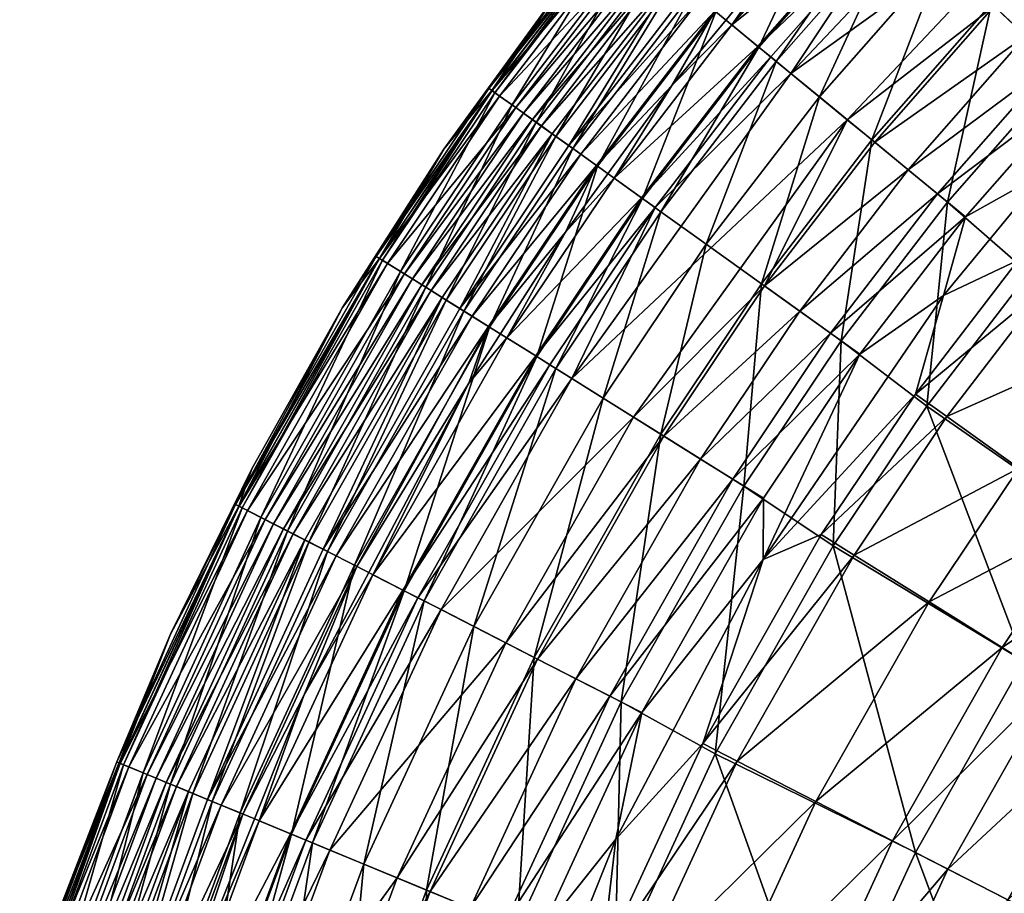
# Model space of a CAD drawing. Header units: inches. Extents: x 0 to 82.5, y -88 to 0.
# Tile 96 of 256: x 1.2 to 5.2, y -8.7 to -5.2. Entities that reach past the tile are written whole.
import ezdxf

# ---------------------------------------------------------------- set-up
doc = ezdxf.new("R2010")
doc.units = ezdxf.units.IN
doc.header["$MEASUREMENT"] = 0
doc.layers.add('AFUCH-3-STUP', color=5, linetype='Continuous')

msp = doc.modelspace()

# ---------------------------------------------------------------- meshes
at = {"layer": 'AFUCH-3-STUP'}
mesh = msp.add_polyface(dxfattribs=at)
corners = [(5.3334, -5.8286, 31.6767), (5.7725, -5.3601, 31.6767), (5.4726, -5.4862, 31.9215), (4.5428, -5.618, 32.4213), (5.5549, -4.5442, 32.4213), (4.3181, -5.4336, 32.4234), (5.1202, -5.1545, 14.4448), (4.9439, -5.9474, 14.1845), (4.6415, -5.6991, 14.4448), (4.9225, -4.9684, 14.7065), (4.4316, -5.5268, 14.7065), (4.7603, -4.8157, 15.0287), (5.3676, -5.3874, 32.1467), (5.8721, -4.8876, 32.1467), (5.2569, -5.2832, 32.3095), (5.4051, -5.4227, 14.1845), (5.3576, -4.3308, 32.4234), (4.7866, -5.8182, 32.3095), (4.2595, -5.3854, 15.0287), (4.6946, -4.7539, 15.2117), (4.1897, -5.3282, 15.2117), (4.5325, -4.6013, 15.9084), (4.6529, -5.7084, 32.3956), (5.1309, -5.1646, 32.3956), (5.6713, -5.6732, 31.3578), (5.2264, -6.1793, 31.3578), (5.711, -5.7283, 13.9671), (5.269, -6.2311, 13.9671), (5.0155, -6.0061, 31.9215), (4.9041, -5.9147, 32.1467), (4.7395, -4.7962, 32.4072), (5.4572, -4.4386, 14.7065), (5.6415, -4.638, 14.4448), (5.7689, -4.7759, 32.3095), (5.6515, -4.6488, 32.3956), (4.2122, -6.2827, 32.3956), (5.7842, -5.7795, 30.9861), (4.1859, -5.325, 32.3907), (4.691, -4.7505, 32.3907)]
mesh.append_faces([[corners[k] for k in face] for face in [(9, 8, 10), (17, 12, 14), (22, 14, 23), (31, 6, 9), (3, 23, 4), (29, 2, 12), (28, 0, 2), (23, 33, 34), (35, 17, 22), (37, 30, 38)]], dxfattribs={"vtx0": -1, "vtx1": -1})
mesh.append_faces([[corners[k] for k in face] for face in [(0, 1, 2), (6, 7, 8), (6, 8, 9), (15, 7, 6), (5, 4, 16), (11, 10, 18), (19, 20, 21), (24, 0, 25), (15, 27, 7), (5, 16, 30), (32, 15, 6), (11, 18, 19), (36, 24, 25)]], dxfattribs={"vtx0": -1, "vtx1": -1, "vtx2": -1})
mesh.append_faces([[corners[k] for k in face] for face in [(3, 4, 5), (9, 10, 11), (12, 13, 14), (17, 14, 22), (26, 27, 15), (28, 2, 29), (29, 12, 17), (22, 23, 3), (14, 33, 23), (23, 34, 4), (35, 22, 3)]], dxfattribs={"vtx1": -1, "vtx2": -1})
mesh = msp.add_polyface(dxfattribs=at)
corners = [(4.1897, -5.3282, 15.2117), (3.7252, -5.9335, 15.2117), (4.0177, -5.1869, 15.9084), (3.4427, -6.6536, 32.4234), (4.5428, -5.618, 32.4213), (4.3181, -5.4336, 32.4234), (4.0811, -5.2389, 32.3081), (4.691, -4.7505, 32.3907), (4.5922, -4.6575, 32.3081), (4.5325, -4.6013, 15.9084), (4.2595, -5.3854, 15.0287), (3.9796, -6.1159, 14.7065), (3.7985, -5.9861, 15.0287), (4.4445, -4.5186, 16.5455), (3.9244, -5.1103, 16.5455), (3.8455, -5.0455, 31.1816), (3.909, -5.0977, 31.6754), (4.3702, -4.4486, 31.1816), (4.3135, -4.3952, 18.0409), (3.8597, -5.0571, 17.1635), (3.7853, -4.9961, 18.0409), (4.3024, -4.9229, 32.2658), (4.5288, -4.5979, 32.1822), (3.9542, -5.1348, 31.9825), (4.0138, -5.1837, 32.1822), (3.8046, -5.0119, 30.6335), (4.3317, -4.4123, 30.6335), (3.7709, -4.9842, 30.0406), (3.7754, -5.9695, 32.4072), (4.2374, -5.3673, 32.4072), (3.6109, -5.8516, 32.3081), (4.1859, -5.325, 32.3907), (4.4727, -4.545, 31.9825), (4.4316, -5.5268, 14.7065), (4.2002, -6.2741, 14.4448), (4.6946, -4.7539, 15.2117), (4.6415, -5.6991, 14.4448), (3.842, -5.4813, 32.2658), (4.7395, -4.7962, 32.4072), (4.3836, -4.4612, 17.1635), (4.2999, -4.3824, 30.0406), (3.7369, -4.9563, 29.2953), (3.7212, -5.9307, 32.3907)]
mesh.append_faces([[corners[k] for k in face] for face in [(6, 7, 8), (8, 21, 6), (22, 23, 24), (30, 31, 6), (33, 34, 11), (24, 21, 22), (32, 16, 23), (42, 29, 31)]], dxfattribs={"vtx0": -1, "vtx1": -1})
mesh.append_faces([[corners[k] for k in face] for face in [(0, 1, 2), (3, 4, 5), (9, 0, 2), (10, 11, 12), (13, 2, 14), (15, 16, 17), (9, 2, 13), (18, 19, 20), (25, 26, 27), (28, 5, 29), (0, 12, 1), (35, 10, 0), (10, 12, 0), (36, 34, 33), (24, 37, 21), (29, 5, 38), (6, 21, 37), (39, 14, 19), (17, 25, 15), (40, 41, 27), (28, 29, 42), (29, 38, 31)]], dxfattribs={"vtx0": -1, "vtx1": -1, "vtx2": -1})
mesh.append_faces([[corners[k] for k in face] for face in [(32, 23, 22), (33, 11, 10), (31, 7, 6)]], dxfattribs={"vtx1": -1, "vtx2": -1})
mesh = msp.add_polyface(dxfattribs=at)
corners = [(3.1104, -5.4928, 24.3213), (3.377, -5.1216, 22.7582), (2.9307, -5.7361, 22.7582), (3.6168, -4.8577, 21.3553), (3.1227, -5.5016, 21.3553), (3.9542, -5.1348, 31.9825), (3.4775, -5.756, 31.9825), (4.0138, -5.1837, 32.1822), (3.7074, -4.9321, 28.5291), (3.2179, -5.5699, 28.5291), (3.7369, -4.9563, 29.2953), (3.2489, -5.5921, 29.2953), (3.7853, -4.9961, 18.0409), (3.3781, -5.6847, 17.1635), (3.2999, -5.6287, 18.0409), (3.3632, -5.674, 31.1816), (3.43, -5.7219, 31.6754), (3.8455, -5.0455, 31.1816), (3.909, -5.0977, 31.6754), (3.6283, -4.8672, 20.9143), (3.2031, -5.5593, 19.4113), (3.1348, -5.5103, 20.9143), (3.6933, -4.9205, 19.4113), (3.6171, -4.8579, 25.1788), (3.123, -5.5018, 25.1788), (3.6459, -4.8816, 26.5383), (3.8597, -5.0571, 17.1635), (3.3202, -5.6432, 30.6335), (3.8046, -5.0119, 30.6335), (3.2847, -5.6178, 30.0406), (3.7709, -4.9842, 30.0406), (3.8607, -4.5349, 22.7582), (4.0177, -5.1869, 15.9084), (3.5442, -5.8038, 15.9084), (3.9244, -5.1103, 16.5455), (3.1533, -5.5235, 26.5383), (3.6051, -4.8482, 24.3213), (3.4461, -5.7335, 16.5455)]
mesh.append_faces([[corners[k] for k in face] for face in [(0, 1, 2), (1, 3, 4), (8, 9, 10), (10, 9, 11), (12, 13, 14), (15, 16, 17), (17, 16, 18), (19, 20, 21), (22, 20, 19), (23, 24, 25), (1, 4, 2), (26, 13, 12), (27, 28, 29), (29, 28, 30), (31, 3, 1), (32, 33, 34), (25, 24, 35), (36, 31, 1), (36, 1, 0), (22, 14, 20), (12, 14, 22), (8, 35, 9), (25, 35, 8), (34, 37, 26), (17, 27, 15), (17, 28, 27), (23, 0, 24), (36, 0, 23), (18, 16, 5), (3, 21, 4), (19, 21, 3), (30, 11, 29), (30, 10, 11)]], dxfattribs={"vtx0": -1, "vtx1": -1, "vtx2": -1})
mesh.append_faces([[corners[k] for k in face] for face in [(5, 6, 7)]], dxfattribs={"vtx1": -1, "vtx2": -1})
mesh = msp.add_polyface(dxfattribs=at)
corners = [(3.3781, -5.6847, 17.1635), (2.9397, -6.3391, 17.1635), (3.2999, -5.6287, 18.0409), (3.5402, -5.8009, 32.1822), (3.842, -5.4813, 32.2658), (4.0138, -5.1837, 32.1822), (3.7212, -5.9307, 32.3907), (4.1859, -5.325, 32.3907), (3.6109, -5.8516, 32.3081), (3.5442, -5.8038, 15.9084), (3.1131, -6.4475, 15.9084), (3.4461, -5.7335, 16.5455), (3.1104, -5.4928, 24.3213), (2.9307, -5.7361, 22.7582), (2.6605, -6.1645, 24.3213), (3.2179, -5.5699, 28.5291), (2.7727, -6.2347, 28.5291), (3.2489, -5.5921, 29.2953), (3.2031, -5.5593, 19.4113), (2.7572, -6.225, 19.4113), (3.1348, -5.5103, 20.9143), (3.3632, -5.674, 31.1816), (2.9939, -6.373, 31.6754), (3.43, -5.7219, 31.6754), (3.9244, -5.1103, 16.5455), (3.1227, -5.5016, 21.3553), (2.6733, -6.1725, 21.3553), (2.6859, -6.1804, 20.9143), (2.8423, -6.2782, 30.0406), (3.3202, -5.6432, 30.6335), (3.2847, -5.6178, 30.0406), (4.0177, -5.1869, 15.9084), (3.7252, -5.9335, 15.2117), (3.123, -5.5018, 25.1788), (2.6736, -6.1727, 25.1788), (3.1533, -5.5235, 26.5383), (2.7052, -6.1925, 26.5383), (3.4165, -6.0672, 32.2658), (3.4775, -5.756, 31.9825), (3.0435, -6.404, 31.9825), (2.8581, -6.2881, 18.0409), (4.0811, -5.2389, 32.3081), (3.0107, -6.3835, 16.5455), (3.8597, -5.0571, 17.1635), (2.8793, -6.3014, 30.6335), (3.9542, -5.1348, 31.9825), (2.805, -6.2549, 29.2953)]
mesh.append_faces([[corners[k] for k in face] for face in [(41, 4, 8), (45, 23, 38)]], dxfattribs={"vtx0": -1, "vtx1": -1})
mesh.append_faces([[corners[k] for k in face] for face in [(0, 1, 2), (3, 4, 5), (9, 10, 11), (12, 13, 14), (15, 16, 17), (18, 19, 20), (21, 22, 23), (24, 9, 11), (13, 25, 26), (20, 19, 27), (28, 29, 30), (31, 32, 9), (33, 34, 35), (35, 34, 36), (3, 37, 4), (5, 38, 3), (2, 40, 18), (35, 36, 15), (15, 36, 16), (11, 42, 0), (43, 11, 0), (8, 4, 37), (21, 29, 44), (12, 14, 33), (33, 14, 34), (23, 22, 38), (20, 27, 25), (25, 27, 26), (30, 17, 46)]], dxfattribs={"vtx0": -1, "vtx1": -1, "vtx2": -1})
mesh.append_faces([[corners[k] for k in face] for face in [(6, 7, 8), (38, 39, 3)]], dxfattribs={"vtx1": -1, "vtx2": -1})
mesh = msp.add_polyface(dxfattribs=at)
corners = [(4.5182, -6.502, 14.1845), (4.4866, -7.3217, 13.9671), (4.1292, -7.0829, 14.1845), (3.9796, -6.1159, 14.7065), (3.5672, -6.7315, 14.7065), (3.7985, -5.9861, 15.0287), (4.2002, -6.2741, 14.4448), (4.0855, -7.0556, 32.1467), (4.5935, -6.556, 31.9215), (4.4764, -6.472, 32.1467), (3.8099, -6.8833, 32.3956), (4.3528, -6.3835, 32.3095), (4.2122, -6.2827, 32.3956), (4.2077, -7.132, 31.9215), (4.2069, -7.3773, 31.6767), (3.7974, -6.8754, 14.4448), (3.1089, -6.4449, 32.1822), (3.4165, -6.0672, 32.2658), (3.5402, -5.8009, 32.1822), (3.1826, -6.491, 32.3081), (3.7212, -5.9307, 32.3907), (3.6109, -5.8516, 32.3081), (3.9566, -6.975, 32.3095), (4.8154, -6.715, 31.3578), (4.9273, -6.3211, 31.6767), (4.9041, -5.9147, 32.1467), (3.7252, -5.9335, 15.2117), (3.3018, -6.5656, 15.2117), (3.5442, -5.8038, 15.9084), (3.3783, -6.6134, 15.0287), (3.4427, -6.6536, 32.4234), (4.3181, -5.4336, 32.4234), (3.7754, -5.9695, 32.4072), (4.8606, -6.7634, 13.9671), (3.6892, -6.8077, 32.4213), (4.6415, -5.6991, 14.4448), (4.7866, -5.8182, 32.3095), (3.2976, -6.5629, 32.3907), (3.3542, -6.5983, 32.4072), (4.5428, -5.618, 32.4213)]
mesh.append_faces([[corners[k] for k in face] for face in [(7, 8, 9), (10, 11, 12), (13, 14, 8), (19, 20, 21), (3, 15, 4), (22, 9, 11), (21, 17, 19), (37, 32, 20)]], dxfattribs={"vtx0": -1, "vtx1": -1})
mesh.append_faces([[corners[k] for k in face] for face in [(0, 1, 2), (0, 2, 6), (6, 2, 15), (16, 17, 18), (6, 15, 3), (23, 24, 14), (26, 27, 28), (5, 4, 29), (30, 31, 32), (5, 29, 26), (26, 29, 27), (35, 0, 6), (38, 30, 32), (14, 24, 8), (34, 12, 39), (34, 39, 30), (38, 32, 37)]], dxfattribs={"vtx0": -1, "vtx1": -1, "vtx2": -1})
mesh.append_faces([[corners[k] for k in face] for face in [(3, 4, 5), (22, 11, 10), (9, 25, 11), (33, 1, 0), (10, 12, 34), (7, 9, 22), (11, 36, 12), (37, 20, 19), (13, 8, 7)]], dxfattribs={"vtx1": -1, "vtx2": -1})
mesh = msp.add_polyface(dxfattribs=at)
corners = [(3.0435, -6.404, 31.9825), (2.5001, -7.3626, 31.9825), (3.1089, -6.4449, 32.1822), (3.5442, -5.8038, 15.9084), (3.3018, -6.5656, 15.2117), (3.1131, -6.4475, 15.9084), (2.9242, -6.3294, 31.1816), (2.448, -7.3359, 31.6754), (2.9939, -6.373, 31.6754), (2.5833, -7.4052, 32.2124), (3.5672, -6.7315, 14.7065), (3.0499, -7.6441, 14.7065), (3.3783, -6.6134, 15.0287), (3.4461, -5.7335, 16.5455), (3.0107, -6.3835, 16.5455), (2.9397, -6.3391, 17.1635), (2.3912, -7.3068, 17.1635), (2.8581, -6.2881, 18.0409), (3.3632, -5.674, 31.1816), (3.2489, -5.5921, 29.2953), (2.7727, -6.2347, 28.5291), (2.805, -6.2549, 29.2953), (2.7713, -7.5015, 15.2117), (3.2999, -5.6287, 18.0409), (3.5402, -5.8009, 32.1822), (2.5732, -7.4, 15.9084), (2.8793, -6.3014, 30.6335), (3.3202, -5.6432, 30.6335), (2.8423, -6.2782, 30.0406), (2.8262, -7.5296, 32.4072), (3.4427, -6.6536, 32.4234), (3.3542, -6.5983, 32.4072), (3.2976, -6.5629, 32.3907), (3.1826, -6.491, 32.3081), (2.6462, -7.4374, 32.3081), (2.9307, -5.7361, 22.7582), (2.6733, -6.1725, 21.3553), (2.5258, -6.3693, 22.7582), (2.6605, -6.1645, 24.3213), (3.2031, -5.5593, 19.4113), (2.7572, -6.225, 19.4113), (2.8516, -7.5426, 15.0287), (3.03, -6.6716, 32.2658), (3.4165, -6.0672, 32.2658), (3.3781, -5.6847, 17.1635), (2.4657, -7.345, 16.5455), (2.3278, -7.2743, 30.6335), (2.9192, -7.5772, 32.4234), (3.6892, -6.8077, 32.4213), (3.4775, -5.756, 31.9825), (3.2847, -5.6178, 30.0406), (2.7669, -7.4992, 32.3907)]
mesh.append_faces([[corners[k] for k in face] for face in [(33, 42, 34), (49, 8, 0)]], dxfattribs={"vtx0": -1, "vtx1": -1})
mesh.append_faces([[corners[k] for k in face] for face in [(3, 4, 5), (6, 7, 8), (2, 1, 9), (13, 5, 14), (15, 16, 17), (6, 8, 18), (19, 20, 21), (4, 22, 5), (23, 15, 17), (24, 0, 2), (5, 25, 14), (26, 27, 28), (29, 30, 31), (35, 36, 37), (38, 35, 37), (39, 17, 40), (12, 41, 4), (33, 43, 42), (9, 42, 2), (2, 42, 43), (44, 14, 15), (14, 45, 15), (18, 26, 6), (6, 26, 46), (47, 48, 30), (8, 7, 0), (50, 21, 28)]], dxfattribs={"vtx0": -1, "vtx1": -1, "vtx2": -1})
mesh.append_faces([[corners[k] for k in face] for face in [(32, 33, 34), (31, 32, 51)]], dxfattribs={"vtx0": -1, "vtx2": -1})
mesh.append_faces([[corners[k] for k in face] for face in [(0, 1, 2), (10, 11, 12)]], dxfattribs={"vtx1": -1, "vtx2": -1})
mesh = msp.add_polyface(dxfattribs=at)
corners = [(5.8853, -6.7204, 29.0632), (5.2288, -7.0114, 30.0544), (5.5083, -7.2118, 29.0632), (5.5918, -7.2716, 13.5692), (5.2492, -7.7832, 13.5692), (4.8606, -6.7634, 13.9671), (4.4764, -6.472, 32.1467), (5.0155, -6.0061, 31.9215), (4.9041, -5.9147, 32.1467), (4.8705, -7.5464, 30.0544), (4.418, -8.3448, 30.0544), (5.162, -7.7287, 29.0632), (5.3463, -6.2777, 30.9861), (4.9414, -6.8054, 30.9861), (5.6196, -6.5022, 30.0544), (5.711, -5.7283, 13.9671), (5.9648, -6.7856, 13.5692), (5.269, -6.2311, 13.9671), (5.2264, -6.1793, 31.3578), (4.9273, -6.3211, 31.6767), (4.8154, -6.715, 31.3578), (5.9294, -7.5136, 27.4198), (5.3729, -7.8606, 28.2982), (5.6013, -8.0034, 27.4198), (4.5935, -6.556, 31.9215), (5.3334, -5.8286, 31.6767), (5.979, -8.2396, 13.2074), (4.5706, -7.3589, 30.9861), (4.3528, -6.3835, 32.3095), (4.7866, -5.8182, 32.3095), (4.9439, -5.9474, 14.1845), (4.5182, -6.502, 14.1845), (4.6415, -5.6991, 14.4448), (4.8155, -8.5484, 13.5692), (4.4866, -7.3217, 13.9671), (5.7104, -7.3566, 28.2982), (5.7842, -5.7795, 30.9861), (4.4391, -7.2767, 31.3578)]
mesh.append_faces([[corners[k] for k in face] for face in [(6, 7, 8), (15, 16, 17), (28, 8, 29), (5, 4, 34), (24, 19, 7), (17, 3, 5)]], dxfattribs={"vtx0": -1, "vtx1": -1})
mesh.append_faces([[corners[k] for k in face] for face in [(0, 1, 2), (3, 4, 5), (9, 10, 11), (12, 13, 14), (18, 19, 20), (1, 9, 2), (14, 1, 0), (2, 9, 11), (21, 22, 23), (18, 25, 19), (3, 26, 4), (13, 27, 1), (14, 13, 1), (1, 27, 9), (30, 5, 31), (30, 31, 32), (4, 33, 34), (19, 25, 7), (16, 3, 17), (2, 11, 35), (35, 11, 22), (18, 20, 12), (12, 36, 18), (12, 20, 13), (20, 37, 13)]], dxfattribs={"vtx0": -1, "vtx1": -1, "vtx2": -1})
mesh.append_faces([[corners[k] for k in face] for face in [(24, 7, 6), (17, 5, 30)]], dxfattribs={"vtx1": -1, "vtx2": -1})
mesh = msp.add_polyface(dxfattribs=at)
corners = [(2.8581, -6.2881, 18.0409), (2.3912, -7.3068, 17.1635), (2.3055, -7.2629, 18.0409), (2.5258, -6.3693, 22.7582), (2.1115, -7.1635, 21.3553), (2.1633, -7.0139, 22.7582), (2.6605, -6.1645, 24.3213), (2.0981, -7.1567, 24.3213), (2.7727, -6.2347, 28.5291), (2.2158, -7.217, 28.5291), (2.805, -6.2549, 29.2953), (2.2498, -7.2344, 29.2953), (2.3748, -7.2984, 31.1816), (2.448, -7.3359, 31.6754), (2.9242, -6.3294, 31.1816), (1.8374, -7.675, 22.7582), (2.7572, -6.225, 19.4113), (2.1995, -7.2086, 19.4113), (2.6859, -6.1804, 20.9143), (3.0107, -6.3835, 16.5455), (2.5732, -7.4, 15.9084), (2.4657, -7.345, 16.5455), (2.6733, -6.1725, 21.3553), (2.7052, -6.1925, 26.5383), (2.1118, -7.1637, 25.1788), (2.145, -7.1807, 26.5383), (2.1248, -7.1704, 20.9143), (2.2889, -7.2544, 30.0406), (2.8793, -6.3014, 30.6335), (2.8423, -6.2782, 30.0406), (2.3278, -7.2743, 30.6335), (2.6462, -7.4374, 32.3081), (3.03, -6.6716, 32.2658), (2.3714, -7.9208, 32.2658), (2.6736, -6.1727, 25.1788), (2.5833, -7.4052, 32.2124), (2.9397, -6.3391, 17.1635), (1.6228, -8.186, 24.3213), (3.0435, -6.404, 31.9825), (2.5001, -7.3626, 31.9825), (1.6506, -8.1975, 20.9143)]
mesh.append_faces([[corners[k] for k in face] for face in [(38, 13, 39)]], dxfattribs={"vtx0": -1, "vtx1": -1})
mesh.append_faces([[corners[k] for k in face] for face in [(0, 1, 2), (3, 4, 5), (6, 3, 7), (8, 9, 10), (10, 9, 11), (12, 13, 14), (5, 4, 15), (16, 17, 18), (19, 20, 21), (3, 22, 4), (23, 24, 25), (18, 17, 26), (27, 28, 29), (30, 28, 27), (31, 32, 33), (34, 24, 23), (35, 33, 32), (7, 3, 5), (7, 5, 15), (0, 2, 16), (16, 2, 17), (23, 25, 8), (8, 25, 9), (36, 21, 1), (14, 30, 12), (6, 7, 34), (7, 37, 24), (34, 7, 24), (26, 40, 4), (22, 26, 4), (18, 26, 22), (29, 10, 11), (29, 11, 27)]], dxfattribs={"vtx0": -1, "vtx1": -1, "vtx2": -1})
mesh = msp.add_polyface(dxfattribs=at)
corners = [(3.1779, -7.7097, 32.4213), (3.6892, -6.8077, 32.4213), (2.9192, -7.5772, 32.4234), (2.4753, -8.5388, 32.4234), (3.7223, -7.9885, 31.9215), (3.6179, -8.495, 31.6767), (4.2069, -7.3773, 31.6767), (3.5672, -6.7315, 14.7065), (3.2915, -7.7679, 14.4448), (3.0499, -7.6441, 14.7065), (3.3783, -6.6134, 15.0287), (2.8516, -7.5426, 15.0287), (3.7974, -6.8754, 14.4448), (3.6398, -7.9463, 14.1845), (4.4391, -7.2767, 31.3578), (3.9652, -8.1129, 31.3578), (4.5706, -7.3589, 30.9861), (4.0855, -7.0556, 32.1467), (3.4587, -7.8535, 32.3095), (3.594, -7.9228, 32.1467), (4.2077, -7.132, 31.9215), (3.1131, -6.4475, 15.9084), (2.7713, -7.5015, 15.2117), (2.5732, -7.4, 15.9084), (2.7669, -7.4992, 32.3907), (3.2976, -6.5629, 32.3907), (2.6462, -7.4374, 32.3081), (4.9414, -6.8054, 30.9861), (2.6109, -8.5949, 14.7065), (4.4866, -7.3217, 13.9671), (4.0154, -8.1531, 13.9671), (4.1292, -7.0829, 14.1845), (3.9566, -6.975, 32.3095), (3.3047, -7.7746, 32.3956), (2.8262, -7.5296, 32.4072), (2.3788, -8.4988, 32.4072), (3.8099, -6.8833, 32.3956), (3.3018, -6.5656, 15.2117), (4.1032, -8.1836, 30.9861), (4.8705, -7.5464, 30.0544), (4.8155, -8.5484, 13.5692), (4.8154, -6.715, 31.3578), (3.4427, -6.6536, 32.4234), (3.3542, -6.5983, 32.4072)]
mesh.append_faces([[corners[k] for k in face] for face in [(7, 8, 9), (17, 18, 19), (4, 6, 20), (32, 33, 18), (36, 0, 33), (20, 19, 4), (29, 40, 30)]], dxfattribs={"vtx0": -1, "vtx1": -1})
mesh.append_faces([[corners[k] for k in face] for face in [(0, 1, 2), (2, 3, 0), (4, 5, 6), (10, 9, 11), (12, 13, 8), (14, 15, 16), (21, 22, 23), (12, 8, 7), (27, 14, 16), (31, 13, 12), (31, 30, 13), (34, 35, 2), (6, 5, 15), (37, 11, 22), (16, 38, 39), (1, 0, 36), (16, 15, 38), (41, 6, 14), (14, 6, 15), (2, 42, 34), (43, 24, 34)]], dxfattribs={"vtx0": -1, "vtx1": -1, "vtx2": -1})
mesh.append_faces([[corners[k] for k in face] for face in [(24, 25, 26), (9, 28, 11), (29, 30, 31), (32, 18, 17), (36, 33, 32), (17, 19, 20)]], dxfattribs={"vtx1": -1, "vtx2": -1})
mesh = msp.add_polyface(dxfattribs=at)
corners = [(2.2498, -7.2344, 29.2953), (1.7451, -8.2366, 28.5291), (1.7803, -8.2511, 29.2953), (2.7713, -7.5015, 15.2117), (2.3217, -8.4752, 15.2117), (2.5732, -7.4, 15.9084), (2.6462, -7.4374, 32.3081), (2.1918, -8.4215, 32.3081), (2.7669, -7.4992, 32.3907), (2.3912, -7.3068, 17.1635), (1.9271, -8.3119, 17.1635), (2.3055, -7.2629, 18.0409), (1.8374, -7.675, 22.7582), (2.1115, -7.1635, 21.3553), (1.6368, -8.1917, 21.3553), (1.8382, -8.2751, 18.0409), (2.2158, -7.217, 28.5291), (2.5001, -7.3626, 31.9825), (2.0402, -8.3587, 31.9825), (2.5833, -7.4052, 32.2124), (2.3748, -7.2984, 31.1816), (1.9862, -8.3364, 31.6754), (2.448, -7.3359, 31.6754), (2.116, -8.3901, 15.9084), (2.4657, -7.345, 16.5455), (2.145, -7.1807, 26.5383), (1.6371, -8.1919, 25.1788), (1.6715, -8.2061, 26.5383), (2.1118, -7.1637, 25.1788), (2.1995, -7.2086, 19.4113), (1.7282, -8.2296, 19.4113), (2.1248, -7.1704, 20.9143), (1.6506, -8.1975, 20.9143), (1.8613, -8.2847, 30.6335), (2.3278, -7.2743, 30.6335), (1.821, -8.268, 30.0406), (2.2889, -7.2544, 30.0406), (2.0981, -7.1567, 24.3213), (1.6228, -8.186, 24.3213), (2.1266, -8.3945, 32.2124), (2.3714, -7.9208, 32.2658), (2.8516, -7.5426, 15.0287), (2.4051, -8.5097, 15.0287), (2.0045, -8.3439, 16.5455), (1.9102, -8.3049, 31.1816), (2.3172, -8.4734, 32.3907), (2.8262, -7.5296, 32.4072)]
mesh.append_faces([[corners[k] for k in face] for face in [(0, 1, 2), (3, 4, 5), (6, 7, 8), (9, 10, 11), (12, 13, 14), (11, 10, 15), (16, 1, 0), (20, 21, 22), (5, 23, 24), (25, 26, 27), (28, 26, 25), (29, 30, 31), (31, 30, 32), (33, 34, 35), (35, 34, 36), (37, 12, 38), (39, 40, 19), (29, 15, 30), (11, 15, 29), (41, 42, 3), (6, 40, 7), (25, 27, 16), (16, 27, 1), (24, 43, 9), (20, 33, 44), (20, 34, 33), (13, 32, 14), (28, 38, 26), (22, 21, 17), (36, 2, 35), (36, 0, 2)]], dxfattribs={"vtx0": -1, "vtx1": -1, "vtx2": -1})
mesh.append_faces([[corners[k] for k in face] for face in [(17, 18, 19), (8, 45, 46)]], dxfattribs={"vtx1": -1, "vtx2": -1})
mesh = msp.add_polyface(dxfattribs=at)
corners = [(1.9102, -8.3049, 31.1816), (1.9862, -8.3364, 31.6754), (2.3748, -7.2984, 31.1816), (2.8516, -7.5426, 15.0287), (2.6109, -8.5949, 14.7065), (2.4051, -8.5097, 15.0287), (2.2514, -9.5678, 14.7065), (2.7669, -7.4992, 32.3907), (2.1918, -8.4215, 32.3081), (2.3172, -8.4734, 32.3907), (2.116, -8.3901, 15.9084), (1.9539, -9.4704, 15.2117), (1.7423, -9.4011, 15.9084), (1.8203, -9.4267, 32.3081), (2.5732, -7.4, 15.9084), (2.3217, -8.4752, 15.2117), (2.1266, -8.3945, 32.2124), (1.8514, -9.221, 32.2658), (2.3714, -7.9208, 32.2658), (2.8618, -8.6988, 14.4448), (2.5094, -9.6522, 14.4448), (2.0397, -9.4985, 15.0287), (2.9192, -7.5772, 32.4234), (2.3788, -8.4988, 32.4072), (2.4753, -8.5388, 32.4234), (2.4657, -7.345, 16.5455), (2.0045, -8.3439, 16.5455), (2.0402, -8.3587, 31.9825), (1.6643, -9.3756, 31.9825), (2.5833, -7.4052, 32.2124), (2.7438, -8.6499, 32.4213), (2.388, -9.6125, 32.4213), (2.8754, -8.7044, 32.3956), (1.9492, -9.4689, 32.3907), (2.0126, -9.4896, 32.4072), (2.7713, -7.5015, 15.2117), (1.7532, -9.4047, 32.2124), (2.3912, -7.3068, 17.1635), (1.9271, -8.3119, 17.1635), (2.1118, -9.5221, 32.4234), (2.5001, -7.3626, 31.9825), (1.6087, -9.3574, 31.6754), (2.8262, -7.5296, 32.4072)]
mesh.append_faces([[corners[k] for k in face] for face in [(7, 8, 9), (8, 17, 13), (9, 13, 33), (40, 1, 27)]], dxfattribs={"vtx0": -1, "vtx1": -1})
mesh.append_faces([[corners[k] for k in face] for face in [(0, 1, 2), (3, 4, 5), (10, 11, 12), (14, 15, 10), (16, 17, 18), (19, 20, 4), (5, 6, 21), (15, 11, 10), (22, 23, 24), (25, 10, 26), (10, 12, 26), (29, 27, 16), (30, 31, 32), (23, 34, 24), (15, 21, 11), (5, 21, 15), (35, 5, 15), (8, 18, 17), (36, 17, 16), (37, 26, 38), (24, 34, 39), (24, 39, 30), (1, 41, 27), (42, 9, 23), (23, 33, 34)]], dxfattribs={"vtx0": -1, "vtx1": -1, "vtx2": -1})
mesh.append_faces([[corners[k] for k in face] for face in [(4, 6, 5), (8, 13, 9), (27, 28, 16), (9, 33, 23)]], dxfattribs={"vtx1": -1, "vtx2": -1})
mesh = msp.add_polyface(dxfattribs=at)
corners = [(4.8705, -7.5464, 30.0544), (4.1032, -8.1836, 30.9861), (4.418, -8.3448, 30.0544), (3.4587, -7.8535, 32.3095), (3.0353, -8.7706, 32.3095), (3.594, -7.9228, 32.1467), (2.8754, -8.7044, 32.3956), (2.5234, -9.6568, 32.3956), (3.1758, -8.8287, 32.1467), (2.8323, -9.7579, 32.1467), (3.309, -8.8838, 31.9215), (3.7223, -7.9885, 31.9215), (3.2234, -8.8484, 14.1845), (2.8813, -9.7739, 14.1845), (2.8618, -8.6988, 14.4448), (3.7044, -9.0475, 30.9861), (4.0312, -9.1827, 30.0544), (4.0154, -8.1531, 13.9671), (3.6136, -9.0236, 13.9671), (3.6398, -7.9463, 14.1845), (3.6179, -8.495, 31.6767), (3.1493, -9.6666, 31.6767), (3.5611, -8.9882, 31.3578), (3.0499, -7.6441, 14.7065), (2.6109, -8.5949, 14.7065), (3.9652, -8.1129, 31.3578), (3.2915, -7.7679, 14.4448), (2.6879, -9.7106, 32.3095), (4.724, -8.5015, 29.0632), (4.3489, -9.3143, 29.0632), (3.3047, -7.7746, 32.3956), (2.7438, -8.6499, 32.4213), (4.4439, -9.3536, 13.5692), (4.8155, -8.5484, 13.5692), (4.5787, -9.4094, 28.2982), (4.9454, -8.6149, 28.2982), (3.1779, -7.7097, 32.4213), (2.4753, -8.5388, 32.4234)]
mesh.append_faces([[corners[k] for k in face] for face in [(11, 8, 10), (3, 6, 4), (23, 14, 24), (5, 4, 8), (10, 20, 11), (30, 31, 6), (17, 32, 18)]], dxfattribs={"vtx0": -1, "vtx1": -1})
mesh.append_faces([[corners[k] for k in face] for face in [(0, 1, 2), (12, 13, 14), (2, 15, 16), (20, 21, 22), (1, 15, 2), (25, 20, 22), (26, 14, 23), (26, 12, 14), (19, 18, 12), (19, 12, 26), (28, 16, 29), (2, 16, 28), (10, 21, 20), (33, 32, 17), (29, 34, 35), (25, 22, 1), (1, 22, 15), (36, 31, 30), (36, 37, 31)]], dxfattribs={"vtx0": -1, "vtx1": -1, "vtx2": -1})
mesh.append_faces([[corners[k] for k in face] for face in [(3, 4, 5), (6, 7, 4), (8, 9, 10), (17, 18, 19), (4, 27, 8), (5, 8, 11), (30, 6, 3)]], dxfattribs={"vtx1": -1, "vtx2": -1})
mesh = msp.add_polyface(dxfattribs=at)
corners = [(6.1369, -7.6624, 26.5341), (6.127, -8.5285, 24.7511), (6.6979, -7.6911, 24.7511), (5.4124, -8.8541, 26.5341), (5.6515, -9.4309, 24.7511), (5.979, -8.2396, 13.2074), (5.5816, -8.9408, 13.2074), (5.2492, -7.7832, 13.5692), (6.4732, -8.8602, 16.1019), (6.4562, -8.8503, 16.1346), (6.0209, -9.747, 16.1019), (4.5787, -9.4094, 28.2982), (4.8276, -9.5124, 27.4198), (5.1852, -8.7377, 27.4198), (5.8533, -9.0799, 13.138), (5.3729, -7.8606, 28.2982), (4.9454, -8.6149, 28.2982), (5.6013, -8.0034, 27.4198), (6.005, -9.1576, 23.9133), (5.8178, -8.1388, 26.5341), (6.082, -9.7741, 16.0796), (6.5309, -8.8939, 16.0796), (6.5015, -8.8767, 16.0822), (4.8155, -8.5484, 13.5692), (5.2392, -9.6827, 13.2074), (4.4439, -9.3536, 13.5692), (6.3823, -8.4918, 23.9133), (6.4539, -8.849, 16.1687), (6.4616, -8.8535, 16.1954), (6.0006, -9.738, 16.1687), (5.162, -7.7287, 29.0632), (4.418, -8.3448, 30.0544), (4.724, -8.5015, 29.0632), (6.2527, -9.2844, 22.8524), (6.6182, -8.6393, 22.8524), (6.0509, -9.7603, 16.0822), (4.3489, -9.3143, 29.0632), (6.003, -9.739, 16.1346), (6.2914, -7.7731, 13.2074), (6.2378, -8.4014, 13.138), (6.0678, -9.7017, 16.2375), (6.522, -8.825, 16.2375), (6.1378, -9.2256, 13.1222)]
mesh.append_faces([[corners[k] for k in face] for face in [(8, 9, 10), (5, 14, 6), (27, 28, 29), (9, 27, 37), (38, 39, 5), (40, 28, 41)]], dxfattribs={"vtx0": -1, "vtx1": -1})
mesh.append_faces([[corners[k] for k in face] for face in [(0, 1, 2), (1, 3, 4), (11, 12, 13), (15, 16, 17), (18, 1, 4), (11, 13, 16), (17, 16, 13), (19, 3, 1), (23, 24, 25), (26, 1, 18), (7, 6, 23), (19, 1, 0), (30, 31, 32), (18, 33, 34), (18, 34, 26), (17, 13, 19), (19, 13, 3), (13, 12, 3), (30, 32, 15), (36, 16, 32), (15, 32, 16), (39, 42, 14), (39, 14, 5)]], dxfattribs={"vtx0": -1, "vtx1": -1, "vtx2": -1})
mesh.append_faces([[corners[k] for k in face] for face in [(5, 6, 7), (20, 21, 22), (6, 24, 23), (35, 22, 8)]], dxfattribs={"vtx1": -1, "vtx2": -1})
mesh = msp.add_polyface(dxfattribs=at)
corners = [(1.7451, -8.2366, 28.5291), (1.3608, -9.2762, 28.5291), (1.7803, -8.2511, 29.2953), (1.8374, -7.675, 22.7582), (1.6368, -8.1917, 21.3553), (1.2953, -9.0302, 22.7582), (1.8382, -8.2751, 18.0409), (1.548, -9.3375, 17.1635), (1.4566, -9.3076, 18.0409), (1.9271, -8.3119, 17.1635), (1.2494, -9.2398, 21.3553), (1.9102, -8.3049, 31.1816), (1.6087, -9.3574, 31.6754), (1.9862, -8.3364, 31.6754), (2.1266, -8.3945, 32.2124), (1.6643, -9.3756, 31.9825), (1.7532, -9.4047, 32.2124), (1.5306, -9.3318, 31.1816), (1.397, -9.2881, 29.2953), (2.0045, -8.3439, 16.5455), (1.7423, -9.4011, 15.9084), (1.6276, -9.3636, 16.5455), (1.6371, -8.1919, 25.1788), (1.2497, -9.2399, 25.1788), (1.6715, -8.2061, 26.5383), (1.2851, -9.2515, 26.5383), (1.6506, -8.1975, 20.9143), (1.3434, -9.2706, 19.4113), (1.2636, -9.2444, 20.9143), (1.7282, -8.2296, 19.4113), (1.4803, -9.3154, 30.6335), (1.8613, -8.2847, 30.6335), (1.4388, -9.3018, 30.0406), (1.821, -8.268, 30.0406), (1.6228, -8.186, 24.3213), (1.235, -9.2351, 24.3213), (2.0402, -8.3587, 31.9825)]
mesh.append_faces([[corners[k] for k in face] for face in [(36, 12, 15)]], dxfattribs={"vtx0": -1})
mesh.append_faces([[corners[k] for k in face] for face in [(30, 31, 32)]], dxfattribs={"vtx0": -1, "vtx1": -1})
mesh.append_faces([[corners[k] for k in face] for face in [(0, 1, 2), (3, 4, 5), (9, 7, 6), (5, 4, 10), (11, 12, 13), (19, 20, 21), (22, 23, 24), (29, 27, 26), (32, 31, 33), (34, 3, 5), (34, 5, 35), (6, 8, 29), (24, 25, 0), (19, 21, 9), (11, 31, 30), (26, 28, 4), (34, 35, 22), (33, 2, 18)]], dxfattribs={"vtx0": -1, "vtx1": -1, "vtx2": -1})
mesh.append_faces([[corners[k] for k in face] for face in [(6, 7, 8), (14, 15, 16), (2, 1, 18), (24, 23, 25), (26, 27, 28), (29, 8, 27), (0, 25, 1), (9, 21, 7), (11, 30, 17), (4, 28, 10), (22, 35, 23), (33, 18, 32)]], dxfattribs={"vtx0": -1, "vtx2": -1})
mesh.append_faces([[corners[k] for k in face] for face in [(17, 12, 11)]], dxfattribs={"vtx1": -1, "vtx2": -1})
mesh = msp.add_polyface(dxfattribs=at)
corners = [(2.7438, -8.6499, 32.4213), (2.1118, -9.5221, 32.4234), (2.388, -9.6125, 32.4213), (1.9668, -10.5576, 14.7065), (1.7536, -11.5556, 14.7065), (1.7507, -10.5037, 15.0287), (1.9539, -9.4704, 15.2117), (1.6631, -10.4819, 15.2117), (1.7423, -9.4011, 15.9084), (2.0397, -9.4985, 15.0287), (2.6109, -8.5949, 14.7065), (2.5094, -9.6522, 14.4448), (2.2514, -9.5678, 14.7065), (1.9492, -9.4689, 32.3907), (1.5267, -10.4479, 32.3081), (1.6583, -10.4807, 32.3907), (2.8323, -9.7579, 32.1467), (2.4125, -10.6687, 32.3095), (2.56, -10.7054, 32.1467), (2.8618, -8.6988, 14.4448), (2.8813, -9.7739, 14.1845), (1.8203, -9.4267, 32.3081), (2.0126, -9.4896, 32.4072), (1.723, -10.4968, 32.4072), (3.0353, -8.7706, 32.3095), (2.5234, -9.6568, 32.3956), (2.6879, -9.7106, 32.3095), (2.2302, -10.6233, 14.4448), (2.6099, -10.7179, 14.1845), (2.8754, -8.7044, 32.3956), (2.2446, -10.6268, 32.3956), (1.8514, -9.221, 32.2658), (1.4651, -10.5484, 32.2658), (1.5063, -11.5113, 32.4072), (1.8243, -10.5221, 32.4234), (1.5344, -11.5163, 15.0287), (2.1064, -10.5924, 32.4213), (2.9693, -9.8028, 31.9215), (2.6998, -10.7403, 31.9215), (1.7532, -9.4047, 32.2124)]
mesh.append_faces([[corners[k] for k in face] for face in [(10, 11, 12), (13, 14, 15), (16, 17, 18), (24, 25, 26), (12, 27, 3), (29, 2, 25), (26, 30, 17), (25, 36, 30), (37, 18, 38)]], dxfattribs={"vtx0": -1, "vtx1": -1})
mesh.append_faces([[corners[k] for k in face] for face in [(0, 1, 2), (6, 7, 8), (9, 3, 5), (19, 20, 11), (22, 23, 1), (11, 28, 27), (11, 27, 12), (21, 31, 32), (20, 28, 11), (23, 33, 34), (5, 35, 7), (6, 5, 7), (9, 5, 6), (1, 34, 2), (1, 23, 34), (39, 32, 31), (2, 34, 36), (2, 36, 25), (22, 15, 23)]], dxfattribs={"vtx0": -1, "vtx1": -1, "vtx2": -1})
mesh.append_faces([[corners[k] for k in face] for face in [(3, 4, 5), (21, 14, 13), (12, 3, 9), (26, 17, 16), (25, 30, 26), (13, 15, 22)]], dxfattribs={"vtx1": -1, "vtx2": -1})

doc.saveas('drawing.dxf')
